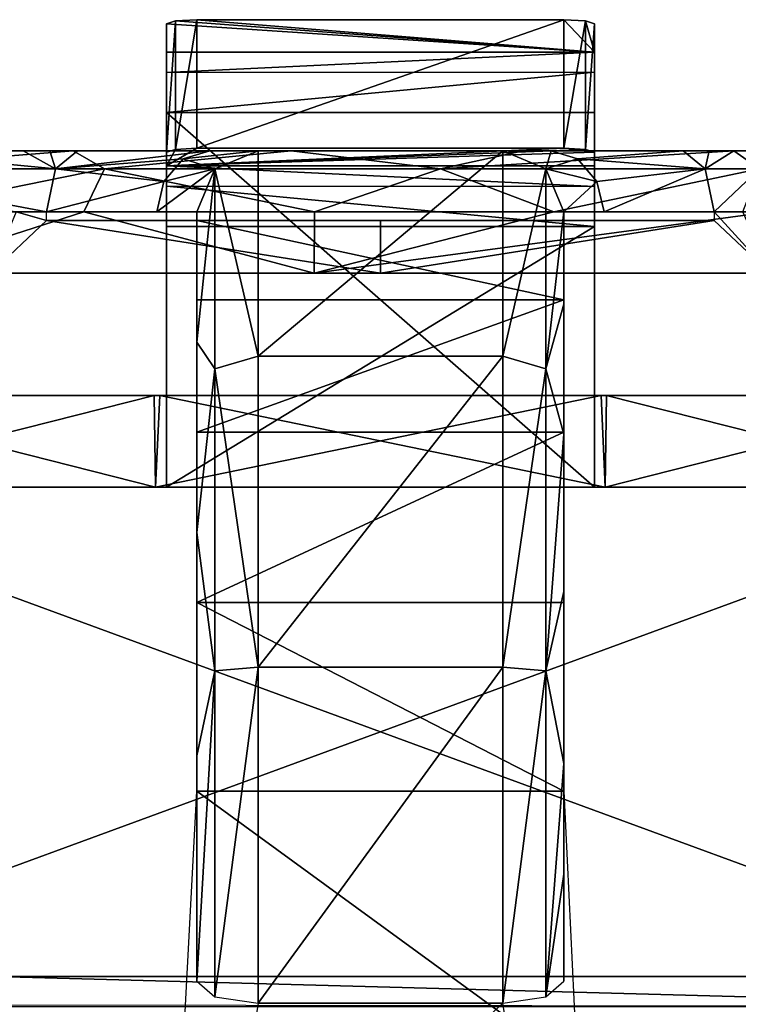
# Model space of a CAD drawing. Header units: inches. Extents: x -5.2 to 5.1, y -2.7 to 6.1.
# Tile 70 of 72: x 2.248 to 2.711, y 5.43 to 6.063. Entities that reach past the tile are written whole.
import ezdxf

# ---------------------------------------------------------------- set-up
doc = ezdxf.new("R2010")
doc.units = ezdxf.units.IN
doc.header["$LTSCALE"] = 52.148148
doc.header["$MEASUREMENT"] = 0
for name, color, linetype in [('401', 7, 'CONTINUOUS'), ('404', 7, 'CONTINUOUS'), ('414', 7, 'CONTINUOUS'), ('585', 7, 'CONTINUOUS'), ('586', 7, 'CONTINUOUS'), ('587', 7, 'CONTINUOUS'), ('591', 7, 'CONTINUOUS'), ('592', 7, 'CONTINUOUS'), ('593', 7, 'CONTINUOUS'), ('594', 7, 'CONTINUOUS'), ('595', 7, 'CONTINUOUS'), ('596', 7, 'CONTINUOUS'), ('597', 7, 'CONTINUOUS'), ('598', 7, 'CONTINUOUS'), ('599', 7, 'CONTINUOUS'), ('600', 7, 'CONTINUOUS'), ('601', 7, 'CONTINUOUS'), ('602', 7, 'CONTINUOUS'), ('603', 7, 'CONTINUOUS'), ('604', 7, 'CONTINUOUS'), ('609', 7, 'CONTINUOUS'), ('610', 7, 'CONTINUOUS'), ('611', 7, 'CONTINUOUS'), ('612', 7, 'CONTINUOUS'), ('817', 7, 'CONTINUOUS'), ('819', 7, 'CONTINUOUS'), ('823', 7, 'CONTINUOUS'), ('826', 7, 'CONTINUOUS'), ('827', 7, 'CONTINUOUS'), ('828', 7, 'CONTINUOUS'), ('829', 7, 'CONTINUOUS'), ('830', 7, 'CONTINUOUS'), ('831', 7, 'CONTINUOUS'), ('832', 7, 'CONTINUOUS'), ('833', 7, 'CONTINUOUS'), ('834', 7, 'CONTINUOUS'), ('835', 7, 'CONTINUOUS'), ('836', 7, 'CONTINUOUS')]:
    doc.layers.add(name, color=color, linetype=linetype)

msp = doc.modelspace()

# ---------------------------------------------------------------- linework, layer by layer
at = {"layer": '401', "linetype": 'Continuous'}
for points in [[(2.20921, 5.4292, -2.86283), (2.2322, 5.44764, -2.78029), (2.94635, 5.4284, -2.09814), (2.20921, 5.4292, -2.86283)], [(2.94635, 5.4284, -2.09814), (2.2322, 5.44764, -2.78029), (2.96888, 5.44764, -1.97446), (2.94635, 5.4284, -2.09814)]]:
    msp.add_3dface(points, dxfattribs=at)
at = {"layer": '404', "linetype": 'Continuous'}
for points in [[(2.96888, 5.44764, -1.97446), (2.12254, 5.44764, -2.63442), (1.94102, 5.44764, 2.77089), (2.96888, 5.44764, -1.97446)], [(1.96062, 5.44764, 2.70256), (2.96888, 5.44764, -1.97446), (1.94102, 5.44764, 2.77089), (1.96062, 5.44764, 2.70256)], [(3.21252, 5.44764, -0.96829), (2.96888, 5.44764, -1.97446), (1.96062, 5.44764, 2.70256), (3.21252, 5.44764, -0.96829)], [(3.18307, 5.44764, -0.85409), (3.21252, 5.44764, -0.96829), (1.96062, 5.44764, 2.70256), (3.18307, 5.44764, -0.85409)], [(3.19807, 5.44764, -0.80973), (3.18307, 5.44764, -0.85409), (1.96062, 5.44764, 2.70256), (3.19807, 5.44764, -0.80973)], [(3.22636, 5.44764, -0.77241), (3.19807, 5.44764, -0.80973), (1.96062, 5.44764, 2.70256), (3.22636, 5.44764, -0.77241)], [(3.28951, 5.44764, -0.73717), (3.22636, 5.44764, -0.77241), (1.96062, 5.44764, 2.70256), (3.28951, 5.44764, -0.73717)], [(3.36139, 5.44764, -0.73646), (3.28951, 5.44764, -0.73717), (1.96062, 5.44764, 2.70256), (3.36139, 5.44764, -0.73646)], [(3.18917, 5.44764, 0.83025), (3.36139, 5.44764, -0.73646), (1.96062, 5.44764, 2.70256), (3.18917, 5.44764, 0.83025)], [(3.18307, 5.44764, 0.90182), (3.18917, 5.44764, 0.83025), (1.96062, 5.44764, 2.70256), (3.18307, 5.44764, 0.90182)], [(3.18554, 5.44764, 0.91363), (3.18307, 5.44764, 0.90182), (1.96062, 5.44764, 2.70256), (3.18554, 5.44764, 0.91363)], [(3.18897, 5.44764, 0.9252), (3.18554, 5.44764, 0.91363), (1.96062, 5.44764, 2.70256), (3.18897, 5.44764, 0.9252)], [(3.2287, 5.44764, 0.98561), (3.18897, 5.44764, 0.9252), (1.96062, 5.44764, 2.70256), (3.2287, 5.44764, 0.98561)], [(3.29214, 5.44764, 1.01944), (3.2287, 5.44764, 0.98561), (1.96062, 5.44764, 2.70256), (3.29214, 5.44764, 1.01944)], [(2.00984, 5.44764, 2.65179), (3.29214, 5.44764, 1.01944), (1.96062, 5.44764, 2.70256), (2.00984, 5.44764, 2.65179)], [(2.96888, 5.44764, 1.97446), (3.29214, 5.44764, 1.01944), (2.00984, 5.44764, 2.65179), (2.96888, 5.44764, 1.97446)], [(2.07699, 5.44764, 2.63028), (2.96888, 5.44764, 1.97446), (2.00984, 5.44764, 2.65179), (2.07699, 5.44764, 2.63028)], [(2.14639, 5.44764, 2.64275), (2.96888, 5.44764, 1.97446), (2.07699, 5.44764, 2.63028), (2.14639, 5.44764, 2.64275)], [(2.12254, 5.44764, -2.63442), (2.96888, 5.44764, -1.97446), (2.20305, 5.44764, -2.68806), (2.12254, 5.44764, -2.63442)], [(2.20188, 5.44764, 2.68658), (2.96888, 5.44764, 1.97446), (2.14639, 5.44764, 2.64275), (2.20188, 5.44764, 2.68658)], [(2.23031, 5.44764, 2.75173), (2.96888, 5.44764, 1.97446), (2.20188, 5.44764, 2.68658), (2.23031, 5.44764, 2.75173)], [(2.96888, 5.44764, -1.97446), (2.2322, 5.44764, -2.78029), (2.20305, 5.44764, -2.68806), (2.96888, 5.44764, -1.97446)], [(2.23196, 5.44764, 2.76596), (2.96888, 5.44764, 1.97446), (2.23031, 5.44764, 2.75173), (2.23196, 5.44764, 2.76596)], [(2.2322, 5.44764, 2.78029), (2.96888, 5.44764, 1.97446), (2.23196, 5.44764, 2.76596), (2.2322, 5.44764, 2.78029)]]:
    msp.add_3dface(points, dxfattribs=at)
at = {"layer": '414', "linetype": 'Continuous'}
for points in [[(2.94635, 5.42841, 2.09812), (2.2322, 5.44764, 2.78029), (2.20789, 5.42848, 2.86492), (2.94635, 5.42841, 2.09812)], [(2.96888, 5.44764, 1.97446), (2.2322, 5.44764, 2.78029), (2.94635, 5.42841, 2.09812), (2.96888, 5.44764, 1.97446)]]:
    msp.add_3dface(points, dxfattribs=at)
at = {"layer": '585', "linetype": 'Continuous'}
for points in [[(2.33465, 5.82165, -0.44525), (2.10159, 5.82165, -0.27571), (2.10286, 5.82165, 0.27743), (2.33465, 5.82165, -0.44525)], [(2.33826, 5.82165, 0.44642), (2.33465, 5.82165, -0.44525), (2.10286, 5.82165, 0.27743), (2.33826, 5.82165, 0.44642)], [(2.62236, 5.82165, -0.44642), (2.33465, 5.82165, -0.44525), (2.33826, 5.82165, 0.44642), (2.62236, 5.82165, -0.44642)], [(2.62597, 5.82165, 0.44525), (2.62236, 5.82165, -0.44642), (2.33826, 5.82165, 0.44642), (2.62597, 5.82165, 0.44525)], [(2.85776, 5.82165, -0.27743), (2.62236, 5.82165, -0.44642), (2.62597, 5.82165, 0.44525), (2.85776, 5.82165, -0.27743)], [(2.85903, 5.82165, 0.27571), (2.85776, 5.82165, -0.27743), (2.62597, 5.82165, 0.44525), (2.85903, 5.82165, 0.27571)]]:
    msp.add_3dface(points, dxfattribs=at)
at = {"layer": '586', "linetype": 'Continuous'}
for points in [[(2.10159, 5.82165, -0.27571), (2.33465, 5.82165, -0.44525), (2.10128, 5.7626, -0.27538), (2.10159, 5.82165, -0.27571)], [(2.10128, 5.7626, -0.27538), (2.33465, 5.82165, -0.44525), (2.33554, 5.7626, -0.44557), (2.10128, 5.7626, -0.27538)], [(2.33465, 5.82165, -0.44525), (2.62236, 5.82165, -0.44642), (2.33554, 5.7626, -0.44557), (2.33465, 5.82165, -0.44525)], [(2.33554, 5.7626, -0.44557), (2.62236, 5.82165, -0.44642), (2.62509, 5.7626, -0.44557), (2.33554, 5.7626, -0.44557)], [(2.62236, 5.82165, -0.44642), (2.85776, 5.82165, -0.27743), (2.62509, 5.7626, -0.44557), (2.62236, 5.82165, -0.44642)], [(2.62509, 5.7626, -0.44557), (2.85776, 5.82165, -0.27743), (2.85934, 5.7626, -0.27538), (2.62509, 5.7626, -0.44557)]]:
    msp.add_3dface(points, dxfattribs=at)
at = {"layer": '587', "linetype": 'Continuous'}
for points in [[(2.33554, 5.7626, 0.44557), (2.10286, 5.82165, 0.27743), (2.10128, 5.7626, 0.27538), (2.33554, 5.7626, 0.44557)], [(2.33826, 5.82165, 0.44642), (2.10286, 5.82165, 0.27743), (2.33554, 5.7626, 0.44557), (2.33826, 5.82165, 0.44642)], [(2.62509, 5.7626, 0.44557), (2.33826, 5.82165, 0.44642), (2.33554, 5.7626, 0.44557), (2.62509, 5.7626, 0.44557)], [(2.62597, 5.82165, 0.44525), (2.33826, 5.82165, 0.44642), (2.62509, 5.7626, 0.44557), (2.62597, 5.82165, 0.44525)], [(2.85934, 5.7626, 0.27538), (2.62597, 5.82165, 0.44525), (2.62509, 5.7626, 0.44557), (2.85934, 5.7626, 0.27538)], [(2.85903, 5.82165, 0.27571), (2.62597, 5.82165, 0.44525), (2.85934, 5.7626, 0.27538), (2.85903, 5.82165, 0.27571)]]:
    msp.add_3dface(points, dxfattribs=at)
at = {"layer": '591', "linetype": 'Continuous'}
for points in [[(2.98239, 5.97913, -0.05428), (2.99428, 5.97913, -0.05661), (2.10039, 5.97913, 0.05485), (2.98239, 5.97913, -0.05428)], [(2.10039, 5.97913, 0.05485), (2.99428, 5.97913, -0.05661), (2.10822, 5.97913, -0.09413), (2.10039, 5.97913, 0.05485)], [(2.97729, 5.97913, -0.04359), (2.98239, 5.97913, -0.05428), (2.10039, 5.97913, 0.05485), (2.97729, 5.97913, -0.04359)], [(2.98271, 5.97913, -0.03305), (2.97729, 5.97913, -0.04359), (2.10039, 5.97913, 0.05485), (2.98271, 5.97913, -0.03305)], [(2.99428, 5.97913, -0.03107), (2.98271, 5.97913, -0.03305), (2.10039, 5.97913, 0.05485), (2.99428, 5.97913, -0.03107)], [(2.99428, 5.97913, 0.03095), (2.99428, 5.97913, -0.03107), (2.10039, 5.97913, 0.05485), (2.99428, 5.97913, 0.03095)], [(2.98239, 5.97913, 0.03328), (2.99428, 5.97913, 0.03095), (2.10039, 5.97913, 0.05485), (2.98239, 5.97913, 0.03328)], [(2.97729, 5.97913, 0.04397), (2.98239, 5.97913, 0.03328), (2.10039, 5.97913, 0.05485), (2.97729, 5.97913, 0.04397)], [(2.98271, 5.97913, 0.05451), (2.97729, 5.97913, 0.04397), (2.10039, 5.97913, 0.05485), (2.98271, 5.97913, 0.05451)], [(2.99428, 5.97913, 0.0565), (2.98271, 5.97913, 0.05451), (2.10039, 5.97913, 0.05485), (2.99428, 5.97913, 0.0565)], [(2.15019, 5.97913, 0.1958), (2.99428, 5.97913, 0.0565), (2.10039, 5.97913, 0.05485), (2.15019, 5.97913, 0.1958)], [(2.10822, 5.97913, -0.09413), (2.87423, 5.97913, -0.18662), (2.17208, 5.97913, -0.22878), (2.10822, 5.97913, -0.09413)], [(2.87333, 5.97913, -0.1818), (2.87423, 5.97913, -0.18662), (2.10822, 5.97913, -0.09413), (2.87333, 5.97913, -0.1818)], [(2.88088, 5.97913, -0.16977), (2.87333, 5.97913, -0.1818), (2.10822, 5.97913, -0.09413), (2.88088, 5.97913, -0.16977)], [(2.97728, 5.97913, -0.11073), (2.88088, 5.97913, -0.16977), (2.10822, 5.97913, -0.09413), (2.97728, 5.97913, -0.11073)], [(2.9826, 5.97913, -0.10131), (2.97728, 5.97913, -0.11073), (2.10822, 5.97913, -0.09413), (2.9826, 5.97913, -0.10131)], [(2.99428, 5.97913, -0.09888), (2.9826, 5.97913, -0.10131), (2.10822, 5.97913, -0.09413), (2.99428, 5.97913, -0.09888)], [(2.99428, 5.97913, -0.05661), (2.99428, 5.97913, -0.09888), (2.10822, 5.97913, -0.09413), (2.99428, 5.97913, -0.05661)], [(2.99428, 5.97913, 0.09888), (2.99428, 5.97913, 0.0565), (2.15019, 5.97913, 0.1958), (2.99428, 5.97913, 0.09888)], [(2.9826, 5.97913, 0.10131), (2.99428, 5.97913, 0.09888), (2.15019, 5.97913, 0.1958), (2.9826, 5.97913, 0.10131)], [(2.97728, 5.97913, 0.11073), (2.9826, 5.97913, 0.10131), (2.15019, 5.97913, 0.1958), (2.97728, 5.97913, 0.11073)], [(2.88088, 5.97913, 0.16977), (2.97728, 5.97913, 0.11073), (2.15019, 5.97913, 0.1958), (2.88088, 5.97913, 0.16977)], [(2.87333, 5.97913, 0.1818), (2.88088, 5.97913, 0.16977), (2.15019, 5.97913, 0.1958), (2.87333, 5.97913, 0.1818)], [(2.87423, 5.97913, 0.18662), (2.87333, 5.97913, 0.1818), (2.15019, 5.97913, 0.1958), (2.87423, 5.97913, 0.18662)], [(2.76909, 5.97913, 0.24752), (2.87423, 5.97913, 0.18662), (2.15019, 5.97913, 0.1958), (2.76909, 5.97913, 0.24752)], [(2.25036, 5.97913, 0.30736), (2.76909, 5.97913, 0.24752), (2.15019, 5.97913, 0.1958), (2.25036, 5.97913, 0.30736)], [(2.76224, 5.97913, -0.2691), (2.70794, 5.97913, -0.30909), (2.17208, 5.97913, -0.22878), (2.76224, 5.97913, -0.2691)], [(2.17208, 5.97913, -0.22878), (2.70794, 5.97913, -0.30909), (2.28248, 5.97913, -0.3289), (2.17208, 5.97913, -0.22878)], [(2.75988, 5.97913, -0.26506), (2.76224, 5.97913, -0.2691), (2.17208, 5.97913, -0.22878), (2.75988, 5.97913, -0.26506)], [(2.75906, 5.97913, -0.26045), (2.75988, 5.97913, -0.26506), (2.17208, 5.97913, -0.22878), (2.75906, 5.97913, -0.26045)], [(2.76829, 5.97913, -0.24775), (2.75906, 5.97913, -0.26045), (2.17208, 5.97913, -0.22878), (2.76829, 5.97913, -0.24775)], [(2.87423, 5.97913, -0.18662), (2.76829, 5.97913, -0.24775), (2.17208, 5.97913, -0.22878), (2.87423, 5.97913, -0.18662)], [(2.75899, 5.97913, 0.25985), (2.76909, 5.97913, 0.24752), (2.25036, 5.97913, 0.30736), (2.75899, 5.97913, 0.25985)], [(2.75988, 5.97913, 0.26509), (2.75899, 5.97913, 0.25985), (2.25036, 5.97913, 0.30736), (2.75988, 5.97913, 0.26509)], [(2.76224, 5.97913, 0.2691), (2.75988, 5.97913, 0.26509), (2.25036, 5.97913, 0.30736), (2.76224, 5.97913, 0.2691)], [(2.70794, 5.97913, 0.30909), (2.76224, 5.97913, 0.2691), (2.25036, 5.97913, 0.30736), (2.70794, 5.97913, 0.30909)], [(2.26753, 5.97913, 0.31949), (2.70794, 5.97913, 0.30909), (2.25036, 5.97913, 0.30736), (2.26753, 5.97913, 0.31949)], [(2.69189, 5.97913, 0.32029), (2.70794, 5.97913, 0.30909), (2.26753, 5.97913, 0.31949), (2.69189, 5.97913, 0.32029)], [(2.28534, 5.97913, 0.33065), (2.69189, 5.97913, 0.32029), (2.26753, 5.97913, 0.31949), (2.28534, 5.97913, 0.33065)], [(2.28248, 5.97913, -0.3289), (2.70794, 5.97913, -0.30909), (2.57215, 5.97913, -0.37267), (2.28248, 5.97913, -0.3289)], [(2.42282, 5.97913, -0.37953), (2.28248, 5.97913, -0.3289), (2.57215, 5.97913, -0.37267), (2.42282, 5.97913, -0.37953)], [(2.67529, 5.97913, 0.33065), (2.69189, 5.97913, 0.32029), (2.28534, 5.97913, 0.33065), (2.67529, 5.97913, 0.33065)], [(2.37046, 5.97913, 0.41696), (2.67529, 5.97913, 0.33065), (2.28534, 5.97913, 0.33065), (2.37046, 5.97913, 0.41696)], [(2.59016, 5.97913, 0.41696), (2.67529, 5.97913, 0.33065), (2.37046, 5.97913, 0.41696), (2.59016, 5.97913, 0.41696)], [(2.40157, 5.97913, 0.53413), (2.59016, 5.97913, 0.41696), (2.37046, 5.97913, 0.41696), (2.40157, 5.97913, 0.53413)], [(2.55905, 5.97913, 0.53413), (2.59016, 5.97913, 0.41696), (2.40157, 5.97913, 0.53413), (2.55905, 5.97913, 0.53413)], [(2.55905, 5.97913, 0.64961), (2.55905, 5.97913, 0.53413), (2.40157, 5.97913, 0.64961), (2.55905, 5.97913, 0.64961)], [(2.40157, 5.97913, 0.64961), (2.55905, 5.97913, 0.53413), (2.40157, 5.97913, 0.53413), (2.40157, 5.97913, 0.64961)]]:
    msp.add_3dface(points, dxfattribs=at)
at = {"layer": '592', "linetype": 'Continuous'}
for points in [[(2.70794, 5.97913, -0.30909), (2.76224, 5.97913, -0.2691), (2.77699, 5.9773, -0.273), (2.70794, 5.97913, -0.30909)], [(2.70794, 5.97913, -0.30909), (2.77699, 5.9773, -0.273), (2.72445, 5.9676, -0.3315), (2.70794, 5.97913, -0.30909)]]:
    msp.add_3dface(points, dxfattribs=at)
at = {"layer": '593', "linetype": 'Continuous'}
for points in [[(2.2712, 5.9676, 0.35463), (2.15019, 5.97913, 0.1958), (2.1185, 5.9676, 0.19644), (2.2712, 5.9676, 0.35463)], [(2.17208, 5.97913, -0.22878), (2.28248, 5.97913, -0.3289), (2.1368, 5.9676, -0.22692), (2.17208, 5.97913, -0.22878)], [(2.1368, 5.9676, -0.22692), (2.28248, 5.97913, -0.3289), (2.30257, 5.9676, -0.37135), (2.1368, 5.9676, -0.22692)], [(2.25036, 5.97913, 0.30736), (2.15019, 5.97913, 0.1958), (2.2712, 5.9676, 0.35463), (2.25036, 5.97913, 0.30736)], [(2.26753, 5.97913, 0.31949), (2.25036, 5.97913, 0.30736), (2.2712, 5.9676, 0.35463), (2.26753, 5.97913, 0.31949)], [(2.28534, 5.97913, 0.33065), (2.26753, 5.97913, 0.31949), (2.2712, 5.9676, 0.35463), (2.28534, 5.97913, 0.33065)], [(2.28248, 5.97913, -0.3289), (2.42282, 5.97913, -0.37953), (2.30257, 5.9676, -0.37135), (2.28248, 5.97913, -0.3289)], [(2.30257, 5.9676, -0.37135), (2.42282, 5.97913, -0.37953), (2.51903, 5.9676, -0.40987), (2.30257, 5.9676, -0.37135)], [(2.42282, 5.97913, -0.37953), (2.57215, 5.97913, -0.37267), (2.51903, 5.9676, -0.40987), (2.42282, 5.97913, -0.37953)], [(2.57215, 5.97913, -0.37267), (2.70794, 5.97913, -0.30909), (2.51903, 5.9676, -0.40987), (2.57215, 5.97913, -0.37267)], [(2.70794, 5.97913, -0.30909), (2.72445, 5.9676, -0.3315), (2.51903, 5.9676, -0.40987), (2.70794, 5.97913, -0.30909)], [(2.2712, 5.9676, 0.35463), (2.1185, 5.9676, 0.19644), (2.26534, 5.93976, 0.36457), (2.2712, 5.9676, 0.35463)], [(2.26534, 5.93976, 0.36457), (2.1185, 5.9676, 0.19644), (2.24571, 5.93976, 0.35225), (2.26534, 5.93976, 0.36457)], [(2.1368, 5.9676, -0.22692), (2.30257, 5.9676, -0.37135), (2.1664, 5.93976, -0.28387), (2.1368, 5.9676, -0.22692)], [(2.1664, 5.93976, -0.28387), (2.30257, 5.9676, -0.37135), (2.28939, 5.93976, -0.37772), (2.1664, 5.93976, -0.28387)], [(2.28939, 5.93976, -0.37772), (2.30257, 5.9676, -0.37135), (2.43788, 5.93976, -0.4211), (2.28939, 5.93976, -0.37772)], [(2.30257, 5.9676, -0.37135), (2.51903, 5.9676, -0.40987), (2.43788, 5.93976, -0.4211), (2.30257, 5.9676, -0.37135)], [(2.43788, 5.93976, -0.4211), (2.51903, 5.9676, -0.40987), (2.59205, 5.93976, -0.40821), (2.43788, 5.93976, -0.4211)], [(2.51903, 5.9676, -0.40987), (2.72445, 5.9676, -0.3315), (2.59205, 5.93976, -0.40821), (2.51903, 5.9676, -0.40987)], [(2.72445, 5.9676, -0.3315), (2.73128, 5.93976, -0.34079), (2.59205, 5.93976, -0.40821), (2.72445, 5.9676, -0.3315)]]:
    msp.add_3dface(points, dxfattribs=at)
at = {"layer": '594', "linetype": 'Continuous'}
for points in [[(2.37046, 5.97913, 0.41696), (2.28534, 5.97913, 0.33065), (2.2712, 5.9676, 0.35463), (2.37046, 5.97913, 0.41696)], [(2.37046, 5.97913, 0.41696), (2.2712, 5.9676, 0.35463), (2.35337, 5.97386, 0.42673), (2.37046, 5.97913, 0.41696)], [(2.40157, 5.97913, 0.53413), (2.37046, 5.97913, 0.41696), (2.35337, 5.97386, 0.42673), (2.40157, 5.97913, 0.53413)], [(2.37373, 5.9676, 0.53413), (2.40157, 5.97913, 0.53413), (2.35337, 5.97386, 0.42673), (2.37373, 5.9676, 0.53413)], [(2.2712, 5.9676, 0.35463), (2.34086, 5.95945, 0.43388), (2.35337, 5.97386, 0.42673), (2.2712, 5.9676, 0.35463)], [(2.34086, 5.95945, 0.43388), (2.37373, 5.9676, 0.53413), (2.35337, 5.97386, 0.42673), (2.34086, 5.95945, 0.43388)], [(2.2712, 5.9676, 0.35463), (2.26534, 5.93976, 0.36457), (2.34086, 5.95945, 0.43388), (2.2712, 5.9676, 0.35463)], [(2.3622, 5.93976, 0.53413), (2.37373, 5.9676, 0.53413), (2.33628, 5.93976, 0.43649), (2.3622, 5.93976, 0.53413)], [(2.33628, 5.93976, 0.43649), (2.37373, 5.9676, 0.53413), (2.34086, 5.95945, 0.43388), (2.33628, 5.93976, 0.43649)], [(2.26534, 5.93976, 0.36457), (2.33628, 5.93976, 0.43649), (2.34086, 5.95945, 0.43388), (2.26534, 5.93976, 0.36457)]]:
    msp.add_3dface(points, dxfattribs=at)
at = {"layer": '595', "linetype": 'Continuous'}
for points in [[(2.40157, 5.97913, 0.64961), (2.40157, 5.97913, 0.53413), (2.37373, 5.9676, 0.53413), (2.40157, 5.97913, 0.64961)], [(2.40157, 5.97913, 0.64961), (2.37373, 5.9676, 0.53413), (2.37373, 5.9676, 0.64729), (2.40157, 5.97913, 0.64961)], [(2.37373, 5.9676, 0.53413), (2.3622, 5.93976, 0.53413), (2.37373, 5.9676, 0.64729), (2.37373, 5.9676, 0.53413)], [(2.3622, 5.93976, 0.53413), (2.3622, 5.93976, 0.64155), (2.37373, 5.9676, 0.64729), (2.3622, 5.93976, 0.53413)]]:
    msp.add_3dface(points, dxfattribs=at)
at = {"layer": '596', "linetype": 'Continuous'}
for points in [[(2.3622, 5.93976, 0.64155), (2.3622, 5.93976, 0.53413), (2.3622, 5.93425, 0.53413), (2.3622, 5.93976, 0.64155)], [(2.3622, 5.85594, 0.76263), (2.3622, 5.93976, 0.64155), (2.3622, 5.8831, 0.69016), (2.3622, 5.85594, 0.76263)], [(2.3622, 5.8831, 0.69016), (2.3622, 5.93976, 0.64155), (2.3622, 5.93425, 0.57898), (2.3622, 5.8831, 0.69016)], [(2.3622, 5.93425, 0.57898), (2.3622, 5.93976, 0.64155), (2.3622, 5.93425, 0.53413), (2.3622, 5.93425, 0.57898)], [(2.3622, 5.79794, 0.77771), (2.3622, 5.85594, 0.76263), (2.3622, 5.8831, 0.69016), (2.3622, 5.79794, 0.77771)], [(2.3622, 5.73347, 0.84348), (2.3622, 5.85594, 0.76263), (2.3622, 5.79794, 0.77771), (2.3622, 5.73347, 0.84348)], [(2.3622, 5.68848, 0.83189), (2.3622, 5.73347, 0.84348), (2.3622, 5.79794, 0.77771), (2.3622, 5.68848, 0.83189)], [(2.3622, 5.58968, 0.87285), (2.3622, 5.73347, 0.84348), (2.3622, 5.68848, 0.83189), (2.3622, 5.58968, 0.87285)], [(2.3622, 5.56697, 0.84646), (2.3622, 5.58968, 0.87285), (2.3622, 5.68848, 0.83189), (2.3622, 5.56697, 0.84646)], [(2.3622, 5.4448, 0.84646), (2.3622, 5.58968, 0.87285), (2.3622, 5.56697, 0.84646), (2.3622, 5.4448, 0.84646)]]:
    msp.add_3dface(points, dxfattribs=at)
at = {"layer": '597', "linetype": 'Continuous'}
for points in [[(2.40157, 5.97913, 0.64961), (2.37373, 5.9676, 0.64729), (2.40157, 5.84703, 0.8226), (2.40157, 5.97913, 0.64961)], [(2.37373, 5.9676, 0.64729), (2.3622, 5.93976, 0.64155), (2.3622, 5.85594, 0.76263), (2.37373, 5.9676, 0.64729)], [(2.37373, 5.9676, 0.64729), (2.3622, 5.85594, 0.76263), (2.37373, 5.83875, 0.81443), (2.37373, 5.9676, 0.64729)], [(2.40157, 5.84703, 0.8226), (2.37373, 5.9676, 0.64729), (2.37373, 5.83875, 0.81443), (2.40157, 5.84703, 0.8226)], [(2.3622, 5.85594, 0.76263), (2.3622, 5.73347, 0.84348), (2.37373, 5.83875, 0.81443), (2.3622, 5.85594, 0.76263)], [(2.40157, 5.64675, 0.90785), (2.40157, 5.84703, 0.8226), (2.37373, 5.83875, 0.81443), (2.40157, 5.64675, 0.90785)], [(2.3622, 5.73347, 0.84348), (2.37373, 5.64434, 0.89655), (2.37373, 5.83875, 0.81443), (2.3622, 5.73347, 0.84348)], [(2.37373, 5.64434, 0.89655), (2.40157, 5.64675, 0.90785), (2.37373, 5.83875, 0.81443), (2.37373, 5.64434, 0.89655)], [(2.3622, 5.73347, 0.84348), (2.3622, 5.58968, 0.87285), (2.37373, 5.64434, 0.89655), (2.3622, 5.73347, 0.84348)], [(2.40157, 5.43049, 0.88314), (2.40157, 5.64675, 0.90785), (2.37373, 5.43468, 0.87239), (2.40157, 5.43049, 0.88314)], [(2.37373, 5.43468, 0.87239), (2.40157, 5.64675, 0.90785), (2.37373, 5.64434, 0.89655), (2.37373, 5.43468, 0.87239)], [(2.3622, 5.58968, 0.87285), (2.3622, 5.4448, 0.84646), (2.37373, 5.64434, 0.89655), (2.3622, 5.58968, 0.87285)], [(2.3622, 5.4448, 0.84646), (2.37373, 5.43468, 0.87239), (2.37373, 5.64434, 0.89655), (2.3622, 5.4448, 0.84646)]]:
    msp.add_3dface(points, dxfattribs=at)
at = {"layer": '598', "linetype": 'Continuous'}
for points in [[(2.55905, 5.97913, 0.64961), (2.40157, 5.97913, 0.64961), (2.40157, 5.84703, 0.8226), (2.55905, 5.97913, 0.64961)], [(2.55905, 5.97913, 0.64961), (2.40157, 5.84703, 0.8226), (2.55905, 5.84703, 0.8226), (2.55905, 5.97913, 0.64961)], [(2.40157, 5.84703, 0.8226), (2.40157, 5.64675, 0.90785), (2.55905, 5.84703, 0.8226), (2.40157, 5.84703, 0.8226)], [(2.55905, 5.84703, 0.8226), (2.40157, 5.64675, 0.90785), (2.55905, 5.64675, 0.90785), (2.55905, 5.84703, 0.8226)], [(2.40157, 5.64675, 0.90785), (2.40157, 5.43049, 0.88314), (2.55905, 5.64675, 0.90785), (2.40157, 5.64675, 0.90785)], [(2.55905, 5.64675, 0.90785), (2.40157, 5.43049, 0.88314), (2.55905, 5.43049, 0.88314), (2.55905, 5.64675, 0.90785)], [(2.40157, 5.43049, 0.88314), (2.37429, 5.2605, 0.76198), (2.55905, 5.43049, 0.88314), (2.40157, 5.43049, 0.88314)], [(2.55905, 5.43049, 0.88314), (2.37429, 5.2605, 0.76198), (2.58687, 5.25973, 0.76107), (2.55905, 5.43049, 0.88314)]]:
    msp.add_3dface(points, dxfattribs=at)
at = {"layer": '599', "linetype": 'Continuous'}
for points in [[(2.55905, 5.97913, 0.64961), (2.55905, 5.84703, 0.8226), (2.58689, 5.9676, 0.64729), (2.55905, 5.97913, 0.64961)], [(2.55905, 5.84703, 0.8226), (2.58689, 5.83875, 0.81443), (2.58689, 5.9676, 0.64729), (2.55905, 5.84703, 0.8226)], [(2.58689, 5.9676, 0.64729), (2.58689, 5.83875, 0.81443), (2.59842, 5.93976, 0.64155), (2.58689, 5.9676, 0.64729)], [(2.59842, 5.93976, 0.64155), (2.58689, 5.83875, 0.81443), (2.59842, 5.8805, 0.73631), (2.59842, 5.93976, 0.64155)], [(2.59842, 5.8805, 0.73631), (2.58689, 5.83875, 0.81443), (2.59842, 5.79677, 0.81009), (2.59842, 5.8805, 0.73631)], [(2.55905, 5.84703, 0.8226), (2.55905, 5.64675, 0.90785), (2.58689, 5.83875, 0.81443), (2.55905, 5.84703, 0.8226)], [(2.55905, 5.64675, 0.90785), (2.58689, 5.64434, 0.89655), (2.58689, 5.83875, 0.81443), (2.55905, 5.64675, 0.90785)], [(2.58689, 5.83875, 0.81443), (2.58689, 5.64434, 0.89655), (2.59842, 5.79677, 0.81009), (2.58689, 5.83875, 0.81443)], [(2.59842, 5.79677, 0.81009), (2.58689, 5.64434, 0.89655), (2.59842, 5.69548, 0.85693), (2.59842, 5.79677, 0.81009)], [(2.58689, 5.64434, 0.89655), (2.59842, 5.58486, 0.87291), (2.59842, 5.69548, 0.85693), (2.58689, 5.64434, 0.89655)], [(2.55905, 5.64675, 0.90785), (2.55905, 5.43049, 0.88314), (2.58689, 5.64434, 0.89655), (2.55905, 5.64675, 0.90785)], [(2.55905, 5.43049, 0.88314), (2.58689, 5.43468, 0.87239), (2.58689, 5.64434, 0.89655), (2.55905, 5.43049, 0.88314)], [(2.58689, 5.43468, 0.87239), (2.59842, 5.58486, 0.87291), (2.58689, 5.64434, 0.89655), (2.58689, 5.43468, 0.87239)], [(2.59842, 5.5136, 0.86619), (2.59842, 5.58486, 0.87291), (2.58689, 5.43468, 0.87239), (2.59842, 5.5136, 0.86619)], [(2.59842, 5.4448, 0.84646), (2.59842, 5.5136, 0.86619), (2.58689, 5.43468, 0.87239), (2.59842, 5.4448, 0.84646)]]:
    msp.add_3dface(points, dxfattribs=at)
at = {"layer": '600', "linetype": 'Continuous'}
for points in [[(2.59842, 5.93976, 0.64155), (2.59842, 5.8805, 0.73631), (2.59842, 5.93425, 0.57898), (2.59842, 5.93976, 0.64155)], [(2.59842, 5.93976, 0.53413), (2.59842, 5.93976, 0.64155), (2.59842, 5.93425, 0.57898), (2.59842, 5.93976, 0.53413)], [(2.59842, 5.93425, 0.53413), (2.59842, 5.93976, 0.53413), (2.59842, 5.93425, 0.57898), (2.59842, 5.93425, 0.53413)], [(2.59842, 5.93425, 0.57898), (2.59842, 5.8805, 0.73631), (2.59842, 5.88309, 0.69016), (2.59842, 5.93425, 0.57898)], [(2.59842, 5.88309, 0.69016), (2.59842, 5.8805, 0.73631), (2.59842, 5.79793, 0.77771), (2.59842, 5.88309, 0.69016)], [(2.59842, 5.8805, 0.73631), (2.59842, 5.79677, 0.81009), (2.59842, 5.79793, 0.77771), (2.59842, 5.8805, 0.73631)], [(2.59842, 5.79677, 0.81009), (2.59842, 5.69548, 0.85693), (2.59842, 5.79793, 0.77771), (2.59842, 5.79677, 0.81009)], [(2.59842, 5.79793, 0.77771), (2.59842, 5.69548, 0.85693), (2.59842, 5.68847, 0.83189), (2.59842, 5.79793, 0.77771)], [(2.59842, 5.69548, 0.85693), (2.59842, 5.58486, 0.87291), (2.59842, 5.68847, 0.83189), (2.59842, 5.69548, 0.85693)], [(2.59842, 5.68847, 0.83189), (2.59842, 5.58486, 0.87291), (2.59842, 5.56697, 0.84646), (2.59842, 5.68847, 0.83189)], [(2.59842, 5.58486, 0.87291), (2.59842, 5.5136, 0.86619), (2.59842, 5.56697, 0.84646), (2.59842, 5.58486, 0.87291)], [(2.59842, 5.5136, 0.86619), (2.59842, 5.4448, 0.84646), (2.59842, 5.56697, 0.84646), (2.59842, 5.5136, 0.86619)]]:
    msp.add_3dface(points, dxfattribs=at)
at = {"layer": '601', "linetype": 'Continuous'}
for points in [[(2.55905, 5.97913, 0.53413), (2.55905, 5.97913, 0.64961), (2.58689, 5.9676, 0.64729), (2.55905, 5.97913, 0.53413)], [(2.55905, 5.97913, 0.53413), (2.58689, 5.9676, 0.64729), (2.58689, 5.9676, 0.53413), (2.55905, 5.97913, 0.53413)], [(2.58689, 5.9676, 0.64729), (2.59842, 5.93976, 0.64155), (2.58689, 5.9676, 0.53413), (2.58689, 5.9676, 0.64729)], [(2.59842, 5.93976, 0.64155), (2.59842, 5.93976, 0.53413), (2.58689, 5.9676, 0.53413), (2.59842, 5.93976, 0.64155)]]:
    msp.add_3dface(points, dxfattribs=at)
at = {"layer": '602', "linetype": 'Continuous'}
for points in [[(2.59016, 5.97913, 0.41696), (2.55905, 5.97913, 0.53413), (2.58689, 5.9676, 0.53413), (2.59016, 5.97913, 0.41696)], [(2.59016, 5.97913, 0.41696), (2.58689, 5.9676, 0.53413), (2.60725, 5.97386, 0.42673), (2.59016, 5.97913, 0.41696)], [(2.67529, 5.97913, 0.33065), (2.59016, 5.97913, 0.41696), (2.60725, 5.97386, 0.42673), (2.67529, 5.97913, 0.33065)], [(2.68943, 5.9676, 0.35463), (2.67529, 5.97913, 0.33065), (2.60725, 5.97386, 0.42673), (2.68943, 5.9676, 0.35463)], [(2.58689, 5.9676, 0.53413), (2.61976, 5.95945, 0.43388), (2.60725, 5.97386, 0.42673), (2.58689, 5.9676, 0.53413)], [(2.61976, 5.95945, 0.43388), (2.68943, 5.9676, 0.35463), (2.60725, 5.97386, 0.42673), (2.61976, 5.95945, 0.43388)], [(2.58689, 5.9676, 0.53413), (2.59842, 5.93976, 0.53413), (2.61976, 5.95945, 0.43388), (2.58689, 5.9676, 0.53413)], [(2.62434, 5.93976, 0.43649), (2.68943, 5.9676, 0.35463), (2.61976, 5.95945, 0.43388), (2.62434, 5.93976, 0.43649)], [(2.69528, 5.93976, 0.36457), (2.68943, 5.9676, 0.35463), (2.62434, 5.93976, 0.43649), (2.69528, 5.93976, 0.36457)], [(2.59842, 5.93976, 0.53413), (2.62434, 5.93976, 0.43649), (2.61976, 5.95945, 0.43388), (2.59842, 5.93976, 0.53413)]]:
    msp.add_3dface(points, dxfattribs=at)
at = {"layer": '603', "linetype": 'Continuous'}
for points in [[(2.69189, 5.97913, 0.32029), (2.67529, 5.97913, 0.33065), (2.68943, 5.9676, 0.35463), (2.69189, 5.97913, 0.32029)], [(2.70794, 5.97913, 0.30909), (2.69189, 5.97913, 0.32029), (2.68943, 5.9676, 0.35463), (2.70794, 5.97913, 0.30909)], [(2.70794, 5.97913, 0.30909), (2.68943, 5.9676, 0.35463), (2.72445, 5.9676, 0.3315), (2.70794, 5.97913, 0.30909)], [(2.68943, 5.9676, 0.35463), (2.69528, 5.93976, 0.36457), (2.72445, 5.9676, 0.3315), (2.68943, 5.9676, 0.35463)], [(2.72445, 5.9676, 0.3315), (2.69528, 5.93976, 0.36457), (2.71359, 5.93976, 0.35314), (2.72445, 5.9676, 0.3315)]]:
    msp.add_3dface(points, dxfattribs=at)
at = {"layer": '604', "linetype": 'Continuous'}
msp.add_3dface([(2.76224, 5.97913, 0.2691), (2.70794, 5.97913, 0.30909), (2.72445, 5.9676, 0.3315), (2.76224, 5.97913, 0.2691)], dxfattribs=at)
at = {"layer": '609', "linetype": 'Continuous'}
for points in [[(2.1664, 5.93976, -0.28387), (2.28939, 5.93976, -0.37772), (2.16662, 5.90039, -0.28412), (2.1664, 5.93976, -0.28387)], [(2.16662, 5.90039, -0.28412), (2.28939, 5.93976, -0.37772), (2.43757, 5.90039, -0.42106), (2.16662, 5.90039, -0.28412)], [(2.26534, 5.93425, 0.36457), (2.24571, 5.93976, 0.35225), (2.22934, 5.90039, 0.34079), (2.26534, 5.93425, 0.36457)], [(2.26534, 5.93976, 0.36457), (2.24571, 5.93976, 0.35225), (2.26534, 5.93425, 0.36457), (2.26534, 5.93976, 0.36457)], [(2.28939, 5.93976, -0.37772), (2.43788, 5.93976, -0.4211), (2.43757, 5.90039, -0.42106), (2.28939, 5.93976, -0.37772)], [(2.59205, 5.93976, -0.40821), (2.73128, 5.93976, -0.34079), (2.43757, 5.90039, -0.42106), (2.59205, 5.93976, -0.40821)], [(2.73128, 5.93976, -0.34079), (2.73128, 5.90039, -0.34079), (2.43757, 5.90039, -0.42106), (2.73128, 5.93976, -0.34079)], [(2.43788, 5.93976, -0.4211), (2.59205, 5.93976, -0.40821), (2.43757, 5.90039, -0.42106), (2.43788, 5.93976, -0.4211)], [(2.71359, 5.93976, 0.35314), (2.69528, 5.93976, 0.36457), (2.73128, 5.90039, 0.34079), (2.71359, 5.93976, 0.35314)], [(2.73128, 5.90039, 0.34079), (2.69528, 5.93976, 0.36457), (2.69528, 5.93425, 0.36457), (2.73128, 5.90039, 0.34079)], [(2.48032, 5.90039, 0.42319), (2.26534, 5.93425, 0.36457), (2.22934, 5.90039, 0.34079), (2.48032, 5.90039, 0.42319)], [(2.48031, 5.93425, 0.42323), (2.26534, 5.93425, 0.36457), (2.48032, 5.90039, 0.42319), (2.48031, 5.93425, 0.42323)], [(2.69528, 5.93425, 0.36457), (2.48031, 5.93425, 0.42323), (2.48032, 5.90039, 0.42319), (2.69528, 5.93425, 0.36457)], [(2.73128, 5.90039, 0.34079), (2.69528, 5.93425, 0.36457), (2.48032, 5.90039, 0.42319), (2.73128, 5.90039, 0.34079)]]:
    msp.add_3dface(points, dxfattribs=at)
at = {"layer": '610', "linetype": 'Continuous'}
for points in [[(2.26534, 5.93425, 0.36457), (2.48031, 5.93425, 0.42323), (2.33628, 5.93425, 0.43649), (2.26534, 5.93425, 0.36457)], [(2.48031, 5.93425, 0.42323), (2.3622, 5.93425, 0.53413), (2.33628, 5.93425, 0.43649), (2.48031, 5.93425, 0.42323)], [(2.3622, 5.93425, 0.57898), (2.3622, 5.93425, 0.53413), (2.48031, 5.93425, 0.42323), (2.3622, 5.93425, 0.57898)], [(2.3622, 5.93425, 0.57898), (2.59842, 5.93425, 0.53413), (2.59842, 5.93425, 0.57898), (2.3622, 5.93425, 0.57898)], [(2.59842, 5.93425, 0.53413), (2.3622, 5.93425, 0.57898), (2.48031, 5.93425, 0.42323), (2.59842, 5.93425, 0.53413)], [(2.59842, 5.93425, 0.53413), (2.48031, 5.93425, 0.42323), (2.62435, 5.93425, 0.43649), (2.59842, 5.93425, 0.53413)], [(2.48031, 5.93425, 0.42323), (2.69528, 5.93425, 0.36457), (2.62435, 5.93425, 0.43649), (2.48031, 5.93425, 0.42323)]]:
    msp.add_3dface(points, dxfattribs=at)
at = {"layer": '611', "linetype": 'Continuous'}
for points in [[(2.3622, 5.8831, 0.69016), (2.3622, 5.93425, 0.57898), (2.59842, 5.88309, 0.69016), (2.3622, 5.8831, 0.69016)], [(2.3622, 5.93425, 0.57898), (2.59842, 5.93425, 0.57898), (2.59842, 5.88309, 0.69016), (2.3622, 5.93425, 0.57898)], [(2.3622, 5.79794, 0.77771), (2.3622, 5.8831, 0.69016), (2.59842, 5.88309, 0.69016), (2.3622, 5.79794, 0.77771)], [(2.3622, 5.79794, 0.77771), (2.59842, 5.88309, 0.69016), (2.59842, 5.79793, 0.77771), (2.3622, 5.79794, 0.77771)], [(2.3622, 5.68848, 0.83189), (2.3622, 5.79794, 0.77771), (2.59842, 5.79793, 0.77771), (2.3622, 5.68848, 0.83189)], [(2.3622, 5.68848, 0.83189), (2.59842, 5.79793, 0.77771), (2.59842, 5.68847, 0.83189), (2.3622, 5.68848, 0.83189)], [(2.3622, 5.56697, 0.84646), (2.3622, 5.68848, 0.83189), (2.59842, 5.56697, 0.84646), (2.3622, 5.56697, 0.84646)], [(2.3622, 5.68848, 0.83189), (2.59842, 5.68847, 0.83189), (2.59842, 5.56697, 0.84646), (2.3622, 5.68848, 0.83189)], [(2.35253, 5.3845, 0.78584), (2.3622, 5.56697, 0.84646), (2.6069, 5.38851, 0.7885), (2.35253, 5.3845, 0.78584)], [(2.3622, 5.56697, 0.84646), (2.59842, 5.56697, 0.84646), (2.6069, 5.38851, 0.7885), (2.3622, 5.56697, 0.84646)]]:
    msp.add_3dface(points, dxfattribs=at)
at = {"layer": '612', "linetype": 'Continuous'}
for points in [[(2.22934, 5.90039, 0.34079), (2.16662, 5.90039, -0.28412), (2.43757, 5.90039, -0.42106), (2.22934, 5.90039, 0.34079)], [(2.48032, 5.90039, 0.42319), (2.22934, 5.90039, 0.34079), (2.43757, 5.90039, -0.42106), (2.48032, 5.90039, 0.42319)], [(2.73128, 5.90039, -0.34079), (2.48032, 5.90039, 0.42319), (2.43757, 5.90039, -0.42106), (2.73128, 5.90039, -0.34079)], [(2.73128, 5.90039, -0.34079), (2.73128, 5.90039, 0.34079), (2.48032, 5.90039, 0.42319), (2.73128, 5.90039, -0.34079)]]:
    msp.add_3dface(points, dxfattribs=at)
at = {"layer": '817', "linetype": 'Continuous'}
for points in [[(3.02756, 5.7626, -0.53346), (2.99295, 5.7626, -0.61696), (1.93307, 5.7626, -0.53346), (3.02756, 5.7626, -0.53346)], [(1.93307, 5.7626, -0.53346), (2.99295, 5.7626, -0.61696), (1.96768, 5.7626, -0.61697), (1.93307, 5.7626, -0.53346)], [(3.02756, 5.7626, 0.53346), (3.02756, 5.7626, -0.53346), (1.93307, 5.7626, 0.53346), (3.02756, 5.7626, 0.53346)], [(1.93307, 5.7626, 0.53346), (3.02756, 5.7626, -0.53346), (1.93307, 5.7626, -0.53346), (1.93307, 5.7626, 0.53346)], [(1.96768, 5.7626, 0.61696), (3.02756, 5.7626, 0.53346), (1.93307, 5.7626, 0.53346), (1.96768, 5.7626, 0.61696)], [(2.99295, 5.7626, -0.61696), (2.90945, 5.7626, -0.65157), (1.96768, 5.7626, -0.61697), (2.99295, 5.7626, -0.61696)], [(1.96768, 5.7626, -0.61697), (2.90945, 5.7626, -0.65157), (2.05118, 5.7626, -0.65157), (1.96768, 5.7626, -0.61697)], [(2.99294, 5.7626, 0.61697), (3.02756, 5.7626, 0.53346), (1.96768, 5.7626, 0.61696), (2.99294, 5.7626, 0.61697)], [(2.05118, 5.7626, 0.65157), (2.99294, 5.7626, 0.61697), (1.96768, 5.7626, 0.61696), (2.05118, 5.7626, 0.65157)], [(2.90945, 5.7626, 0.65157), (2.99294, 5.7626, 0.61697), (2.05118, 5.7626, 0.65157), (2.90945, 5.7626, 0.65157)]]:
    msp.add_3dface(points, dxfattribs=at)
at = {"layer": '819', "linetype": 'Continuous'}
for points in [[(2.05118, 5.7626, -0.65157), (2.90945, 5.7626, -0.65157), (2.05118, 5.44764, -0.65157), (2.05118, 5.7626, -0.65157)], [(2.90945, 5.7626, -0.65157), (2.90945, 5.44764, -0.65157), (2.05118, 5.44764, -0.65157), (2.90945, 5.7626, -0.65157)]]:
    msp.add_3dface(points, dxfattribs=at)
at = {"layer": '823', "linetype": 'Continuous'}
for points in [[(2.90945, 5.7626, 0.65157), (2.05118, 5.7626, 0.65157), (2.90945, 5.44764, 0.65157), (2.90945, 5.7626, 0.65157)], [(2.05118, 5.7626, 0.65157), (2.05118, 5.44764, 0.65157), (2.90945, 5.44764, 0.65157), (2.05118, 5.7626, 0.65157)]]:
    msp.add_3dface(points, dxfattribs=at)
at = {"layer": '826', "linetype": 'Continuous'}
for points in [[(2.34252, 5.7626, -0.61693), (2.34252, 5.93042, -0.61693), (2.61811, 5.93042, -0.61693), (2.34252, 5.7626, -0.61693)], [(2.61811, 5.7626, -0.61693), (2.34252, 5.7626, -0.61693), (2.61811, 5.93042, -0.61693), (2.61811, 5.7626, -0.61693)]]:
    msp.add_3dface(points, dxfattribs=at)
at = {"layer": '827', "linetype": 'Continuous'}
for points in [[(2.34252, 5.96945, -0.65118), (2.61811, 5.96945, -0.65118), (2.61811, 5.95622, -0.62661), (2.34252, 5.96945, -0.65118)], [(2.34252, 5.95636, -0.62673), (2.34252, 5.96945, -0.65118), (2.61811, 5.95622, -0.62661), (2.34252, 5.95636, -0.62673)], [(2.61811, 5.93042, -0.61693), (2.34252, 5.93042, -0.61693), (2.34252, 5.95636, -0.62673), (2.61811, 5.93042, -0.61693)], [(2.61811, 5.93042, -0.61693), (2.34252, 5.95636, -0.62673), (2.61811, 5.95622, -0.62661), (2.61811, 5.93042, -0.61693)]]:
    msp.add_3dface(points, dxfattribs=at)
at = {"layer": '828', "linetype": 'Continuous'}
for points in [[(2.61233, 5.97996, -0.73127), (2.34252, 5.96945, -0.65118), (2.59842, 5.98072, -0.73701), (2.61233, 5.97996, -0.73127)], [(2.59842, 5.98072, -0.73701), (2.34252, 5.96945, -0.65118), (2.3622, 5.98072, -0.73701), (2.59842, 5.98072, -0.73701)], [(2.3622, 5.98072, -0.73701), (2.34252, 5.96945, -0.65118), (2.3483, 5.97996, -0.73128), (2.3622, 5.98072, -0.73701)], [(2.61811, 5.97816, -0.71749), (2.34252, 5.96945, -0.65118), (2.61233, 5.97996, -0.73127), (2.61811, 5.97816, -0.71749)], [(2.3483, 5.97996, -0.73128), (2.34252, 5.96945, -0.65118), (2.34252, 5.97816, -0.71749), (2.3483, 5.97996, -0.73128)], [(2.61811, 5.96945, -0.65118), (2.34252, 5.96945, -0.65118), (2.61811, 5.97816, -0.71749), (2.61811, 5.96945, -0.65118)]]:
    msp.add_3dface(points, dxfattribs=at)
at = {"layer": '829', "linetype": 'Continuous'}
for points in [[(2.59842, 5.98072, -0.73701), (2.59842, 6.06347, -0.72615), (2.61232, 6.06272, -0.72042), (2.59842, 5.98072, -0.73701)], [(2.61233, 5.97996, -0.73127), (2.59842, 5.98072, -0.73701), (2.61232, 6.06272, -0.72042), (2.61233, 5.97996, -0.73127)], [(2.61811, 6.06091, -0.70663), (2.61233, 5.97996, -0.73127), (2.61232, 6.06272, -0.72042), (2.61811, 6.06091, -0.70663)], [(2.61811, 5.97816, -0.71749), (2.61233, 5.97996, -0.73127), (2.61811, 6.06091, -0.70663), (2.61811, 5.97816, -0.71749)]]:
    msp.add_3dface(points, dxfattribs=at)
at = {"layer": '830', "linetype": 'Continuous'}
for points in [[(2.34252, 6.06091, -0.70663), (2.61811, 6.04268, -0.56771), (2.3483, 6.06272, -0.72041), (2.34252, 6.06091, -0.70663)], [(2.34252, 6.04268, -0.56771), (2.61811, 6.04268, -0.56771), (2.34252, 6.06091, -0.70663), (2.34252, 6.04268, -0.56771)], [(2.3483, 6.06272, -0.72041), (2.61811, 6.04268, -0.56771), (2.3622, 6.06347, -0.72615), (2.3483, 6.06272, -0.72041)], [(2.61811, 6.04268, -0.56771), (2.59842, 6.06347, -0.72615), (2.3622, 6.06347, -0.72615), (2.61811, 6.04268, -0.56771)], [(2.61232, 6.06272, -0.72042), (2.59842, 6.06347, -0.72615), (2.61811, 6.04268, -0.56771), (2.61232, 6.06272, -0.72042)], [(2.61811, 6.06091, -0.70663), (2.61232, 6.06272, -0.72042), (2.61811, 6.04268, -0.56771), (2.61811, 6.06091, -0.70663)]]:
    msp.add_3dface(points, dxfattribs=at)
at = {"layer": '831', "linetype": 'Continuous'}
for points in [[(2.61811, 5.97816, -0.71749), (2.61811, 6.06091, -0.70663), (2.61811, 6.00365, -0.53346), (2.61811, 5.97816, -0.71749)], [(2.61811, 6.06091, -0.70663), (2.61811, 6.04268, -0.56771), (2.61811, 6.02973, -0.54339), (2.61811, 6.06091, -0.70663)], [(2.61811, 6.00365, -0.53346), (2.61811, 6.06091, -0.70663), (2.61811, 6.02973, -0.54339), (2.61811, 6.00365, -0.53346)], [(2.61811, 5.95622, -0.62661), (2.61811, 5.96945, -0.65118), (2.61811, 6.00365, -0.53346), (2.61811, 5.95622, -0.62661)], [(2.61811, 5.96945, -0.65118), (2.61811, 5.97816, -0.71749), (2.61811, 6.00365, -0.53346), (2.61811, 5.96945, -0.65118)], [(2.61811, 5.7626, -0.53346), (2.61811, 5.95622, -0.62661), (2.61811, 6.00365, -0.53346), (2.61811, 5.7626, -0.53346)], [(2.61811, 5.93042, -0.61693), (2.61811, 5.95622, -0.62661), (2.61811, 5.7626, -0.53346), (2.61811, 5.93042, -0.61693)], [(2.61811, 5.7626, -0.61693), (2.61811, 5.93042, -0.61693), (2.61811, 5.7626, -0.53346), (2.61811, 5.7626, -0.61693)]]:
    msp.add_3dface(points, dxfattribs=at)
at = {"layer": '832', "linetype": 'Continuous'}
for points in [[(2.61811, 5.7626, -0.53346), (2.61811, 6.00365, -0.53346), (2.34252, 6.00365, -0.53346), (2.61811, 5.7626, -0.53346)], [(2.34252, 5.7626, -0.53346), (2.61811, 5.7626, -0.53346), (2.34252, 6.00365, -0.53346), (2.34252, 5.7626, -0.53346)]]:
    msp.add_3dface(points, dxfattribs=at)
at = {"layer": '833', "linetype": 'Continuous'}
for points in [[(2.61811, 6.04268, -0.56771), (2.34252, 6.04268, -0.56771), (2.34252, 6.02959, -0.54327), (2.61811, 6.04268, -0.56771)], [(2.61811, 6.02973, -0.54339), (2.61811, 6.04268, -0.56771), (2.34252, 6.02959, -0.54327), (2.61811, 6.02973, -0.54339)], [(2.61811, 6.00365, -0.53346), (2.61811, 6.02973, -0.54339), (2.34252, 6.00365, -0.53346), (2.61811, 6.00365, -0.53346)], [(2.34252, 6.00365, -0.53346), (2.61811, 6.02973, -0.54339), (2.34252, 6.02959, -0.54327), (2.34252, 6.00365, -0.53346)]]:
    msp.add_3dface(points, dxfattribs=at)
at = {"layer": '834', "linetype": 'Continuous'}
for points in [[(2.34252, 5.97816, -0.71749), (2.34252, 6.04268, -0.56771), (2.34252, 6.06091, -0.70663), (2.34252, 5.97816, -0.71749)], [(2.34252, 6.04268, -0.56771), (2.34252, 5.97816, -0.71749), (2.34252, 6.02959, -0.54327), (2.34252, 6.04268, -0.56771)], [(2.34252, 5.97816, -0.71749), (2.34252, 6.00365, -0.53346), (2.34252, 6.02959, -0.54327), (2.34252, 5.97816, -0.71749)], [(2.34252, 5.93042, -0.61693), (2.34252, 5.7626, -0.61693), (2.34252, 6.00365, -0.53346), (2.34252, 5.93042, -0.61693)], [(2.34252, 5.95636, -0.62673), (2.34252, 5.93042, -0.61693), (2.34252, 6.00365, -0.53346), (2.34252, 5.95636, -0.62673)], [(2.34252, 5.7626, -0.61693), (2.34252, 5.7626, -0.53346), (2.34252, 6.00365, -0.53346), (2.34252, 5.7626, -0.61693)], [(2.34252, 5.96945, -0.65118), (2.34252, 5.95636, -0.62673), (2.34252, 6.00365, -0.53346), (2.34252, 5.96945, -0.65118)], [(2.34252, 5.97816, -0.71749), (2.34252, 5.96945, -0.65118), (2.34252, 6.00365, -0.53346), (2.34252, 5.97816, -0.71749)]]:
    msp.add_3dface(points, dxfattribs=at)
at = {"layer": '835', "linetype": 'Continuous'}
for points in [[(2.3483, 5.97996, -0.73128), (2.34252, 5.97816, -0.71749), (2.3483, 6.06272, -0.72041), (2.3483, 5.97996, -0.73128)], [(2.34252, 5.97816, -0.71749), (2.34252, 6.06091, -0.70663), (2.3483, 6.06272, -0.72041), (2.34252, 5.97816, -0.71749)], [(2.3622, 5.98072, -0.73701), (2.3483, 5.97996, -0.73128), (2.3622, 6.06347, -0.72615), (2.3622, 5.98072, -0.73701)], [(2.3483, 5.97996, -0.73128), (2.3483, 6.06272, -0.72041), (2.3622, 6.06347, -0.72615), (2.3483, 5.97996, -0.73128)]]:
    msp.add_3dface(points, dxfattribs=at)
at = {"layer": '836', "linetype": 'Continuous'}
for points in [[(2.59842, 5.98072, -0.73701), (2.3622, 5.98072, -0.73701), (2.59842, 6.06347, -0.72615), (2.59842, 5.98072, -0.73701)], [(2.59842, 6.06347, -0.72615), (2.3622, 5.98072, -0.73701), (2.3622, 6.06347, -0.72615), (2.59842, 6.06347, -0.72615)]]:
    msp.add_3dface(points, dxfattribs=at)

doc.saveas('drawing.dxf')
